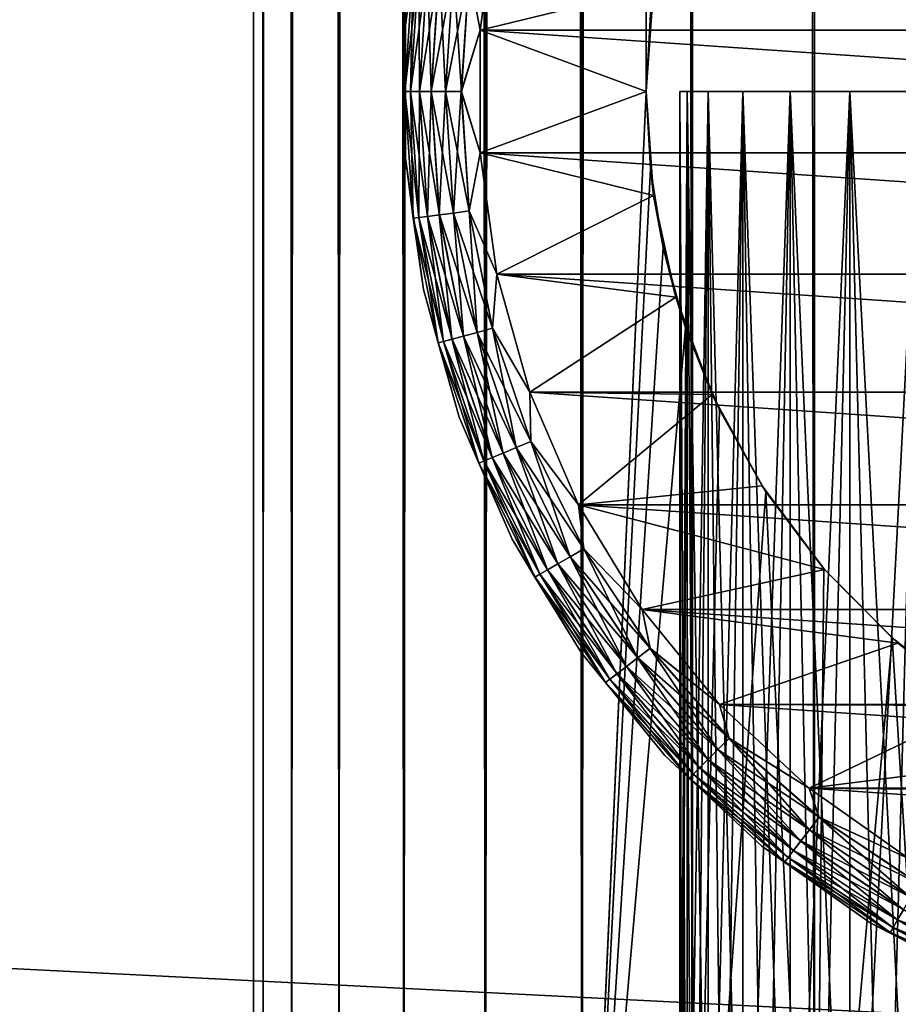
# Model space of a CAD drawing. Extents: x -265 to 265, y 0 to 1307.
# Tile 81 of 256: x 232 to 244, y 8 to 21. Entities that reach past the tile are written whole.
import ezdxf

# ---------------------------------------------------------------- set-up
doc = ezdxf.new("R2010")
doc.units = 0
doc.header["$LTSCALE"] = 65.185185
for name, color, linetype in [('305', 7, 'CONTINUOUS'), ('309', 7, 'CONTINUOUS'), ('39', 7, 'CONTINUOUS'), ('40', 7, 'CONTINUOUS'), ('47', 7, 'CONTINUOUS'), ('49', 7, 'CONTINUOUS'), ('50', 7, 'CONTINUOUS'), ('51', 7, 'CONTINUOUS'), ('55', 7, 'CONTINUOUS'), ('59', 7, 'CONTINUOUS'), ('63', 7, 'CONTINUOUS'), ('64', 7, 'CONTINUOUS'), ('65', 7, 'CONTINUOUS')]:
    doc.layers.add(name, color=color, linetype=linetype)

msp = doc.modelspace()

# ---------------------------------------------------------------- linework, layer by layer
at = {"layer": '305', "color": 7, "linetype": 'CONTINUOUS'}
for points in [[(-263, 33.3, 15), (263, 33.3, 15), (-263, 6.7, 15), (-263, 33.3, 15)], [(-263, 6.7, 15), (263, 33.3, 15), (263, 6.7, 15), (-263, 6.7, 15)]]:
    msp.add_3dface(points, dxfattribs=at)
at = {"layer": '309', "color": 7, "linetype": 'CONTINUOUS'}
for points in [[(-263, 6.7, 25), (263, 6.7, 25), (-263, 33.3, 25), (-263, 6.7, 25)], [(-263, 33.3, 25), (263, 6.7, 25), (263, 33.3, 25), (-263, 33.3, 25)]]:
    msp.add_3dface(points, dxfattribs=at)
at = {"layer": '39', "color": 7, "linetype": 'CONTINUOUS'}
for points in [[(235, 1), (235.128, 1, 1.958), (235, 1299), (235, 1)], [(235, 1299), (235.128, 1, 1.958), (235.128, 1299, 1.958), (235, 1299)], [(235.128, 1, 1.958), (235.511, 1, 3.882), (235.128, 1299, 1.958), (235.128, 1, 1.958)], [(235.128, 1299, 1.958), (235.511, 1, 3.882), (235.511, 1299, 3.882), (235.128, 1299, 1.958)], [(235.511, 1, 3.882), (236.142, 1, 5.74), (235.511, 1299, 3.882), (235.511, 1, 3.882)], [(235.511, 1299, 3.882), (236.142, 1, 5.74), (236.142, 1299, 5.74), (235.511, 1299, 3.882)], [(236.142, 1, 5.74), (237.01, 1, 7.5), (236.142, 1299, 5.74), (236.142, 1, 5.74)], [(236.142, 1299, 5.74), (237.01, 1, 7.5), (237.01, 1299, 7.5), (236.142, 1299, 5.74)], [(237.01, 1, 7.5), (238.1, 1, 9.131), (237.01, 1299, 7.5), (237.01, 1, 7.5)], [(237.01, 1299, 7.5), (238.1, 1, 9.131), (238.1, 1299, 9.131), (237.01, 1299, 7.5)], [(238.1, 1, 9.131), (239.393, 1, 10.607), (238.1, 1299, 9.131), (238.1, 1, 9.131)], [(238.1, 1299, 9.131), (239.393, 1, 10.607), (239.393, 1299, 10.607), (238.1, 1299, 9.131)], [(239.393, 1, 10.607), (240.869, 1, 11.9), (239.393, 1299, 10.607), (239.393, 1, 10.607)], [(239.393, 1299, 10.607), (240.869, 1, 11.9), (240.869, 1299, 11.9), (239.393, 1299, 10.607)], [(240.869, 1, 11.9), (242.5, 1, 12.99), (240.869, 1299, 11.9), (240.869, 1, 11.9)], [(240.869, 1299, 11.9), (242.5, 1, 12.99), (242.5, 1299, 12.99), (240.869, 1299, 11.9)], [(242.5, 1, 12.99), (244.26, 1, 13.858), (242.5, 1299, 12.99), (242.5, 1, 12.99)], [(242.5, 1299, 12.99), (244.26, 1, 13.858), (244.26, 1299, 13.858), (242.5, 1299, 12.99)]]:
    msp.add_3dface(points, dxfattribs=at)
at = {"layer": '40', "color": 7, "linetype": 'CONTINUOUS'}
for points in [[(235, 1), (235, 1299), (235.128, 1299, -1.958), (235, 1)], [(235.128, 1, -1.958), (235, 1), (235.128, 1299, -1.958), (235.128, 1, -1.958)], [(235.511, 1, -3.882), (235.128, 1, -1.958), (235.511, 1299, -3.882), (235.511, 1, -3.882)], [(235.511, 1299, -3.882), (235.128, 1, -1.958), (235.128, 1299, -1.958), (235.511, 1299, -3.882)], [(236.142, 1, -5.74), (235.511, 1, -3.882), (236.142, 1299, -5.74), (236.142, 1, -5.74)], [(236.142, 1299, -5.74), (235.511, 1, -3.882), (235.511, 1299, -3.882), (236.142, 1299, -5.74)], [(237.01, 1, -7.5), (236.142, 1, -5.74), (237.01, 1299, -7.5), (237.01, 1, -7.5)], [(237.01, 1299, -7.5), (236.142, 1, -5.74), (236.142, 1299, -5.74), (237.01, 1299, -7.5)], [(238.1, 1, -9.131), (237.01, 1, -7.5), (238.1, 1299, -9.131), (238.1, 1, -9.131)], [(238.1, 1299, -9.131), (237.01, 1, -7.5), (237.01, 1299, -7.5), (238.1, 1299, -9.131)], [(239.393, 1, -10.607), (238.1, 1, -9.131), (239.393, 1299, -10.607), (239.393, 1, -10.607)], [(239.393, 1299, -10.607), (238.1, 1, -9.131), (238.1, 1299, -9.131), (239.393, 1299, -10.607)], [(239.393, 1, -10.607), (239.393, 1299, -10.607), (240.25, 1280, -11.399), (239.393, 1, -10.607)], [(239.393, 1, -10.607), (240.25, 1280, -11.399), (240.25, 20, -11.399), (239.393, 1, -10.607)], [(240.25, 1280, -11.399), (240.305, 1278.967, -11.446), (240.25, 20, -11.399), (240.25, 1280, -11.399)], [(240.25, 20, -11.399), (240.305, 1278.967, -11.446), (240.305, 21.033, -11.446), (240.25, 20, -11.399)], [(240.305, 18.967, -11.446), (239.393, 1, -10.607), (240.25, 20, -11.399), (240.305, 18.967, -11.446)], [(240.475, 17.917, -11.588), (239.393, 1, -10.607), (240.305, 18.967, -11.446), (240.475, 17.917, -11.588)], [(240.776, 16.842, -11.828), (239.393, 1, -10.607), (240.475, 17.917, -11.588), (240.776, 16.842, -11.828)], [(240.869, 1, -11.9), (239.393, 1, -10.607), (240.776, 16.842, -11.828), (240.869, 1, -11.9)], [(241.228, 15.745, -12.167), (240.869, 1, -11.9), (240.776, 16.842, -11.828), (241.228, 15.745, -12.167)], [(241.847, 14.653, -12.591), (240.869, 1, -11.9), (241.228, 15.745, -12.167), (241.847, 14.653, -12.591)], [(242.5, 1, -12.99), (240.869, 1, -11.9), (241.847, 14.653, -12.591), (242.5, 1, -12.99)], [(242.626, 13.621, -13.062), (242.5, 1, -12.99), (241.847, 14.653, -12.591), (242.626, 13.621, -13.062)], [(243.539, 12.698, -13.537), (242.5, 1, -12.99), (242.626, 13.621, -13.062), (243.539, 12.698, -13.537)], [(244.26, 1, -13.858), (242.5, 1, -12.99), (243.539, 12.698, -13.537), (244.26, 1, -13.858)], [(244.542, 11.921, -13.972), (244.26, 1, -13.858), (243.539, 12.698, -13.537), (244.542, 11.921, -13.972)]]:
    msp.add_3dface(points, dxfattribs=at)
at = {"layer": '47', "color": 7, "linetype": 'CONTINUOUS'}
for points in [[(240.25, 20, -25), (240.305, 21.033, -11.446), (240.349, 21.388, -25), (240.25, 20, -25)], [(240.25, 20, -11.399), (240.305, 21.033, -11.446), (240.25, 20, -25), (240.25, 20, -11.399)], [(240.305, 18.967, -11.446), (240.25, 20, -11.399), (240.349, 18.612, -25), (240.305, 18.967, -11.446)], [(240.349, 18.612, -25), (240.25, 20, -11.399), (240.25, 20, -25), (240.349, 18.612, -25)], [(240.475, 17.917, -11.588), (240.305, 18.967, -11.446), (240.349, 18.612, -25), (240.475, 17.917, -11.588)], [(240.645, 17.253, -25), (240.475, 17.917, -11.588), (240.349, 18.612, -25), (240.645, 17.253, -25)], [(240.776, 16.842, -11.828), (240.475, 17.917, -11.588), (240.645, 17.253, -25), (240.776, 16.842, -11.828)], [(241.131, 15.95, -25), (240.776, 16.842, -11.828), (240.645, 17.253, -25), (241.131, 15.95, -25)], [(241.228, 15.745, -12.167), (240.776, 16.842, -11.828), (241.131, 15.95, -25), (241.228, 15.745, -12.167)], [(241.798, 14.729, -25), (241.228, 15.745, -12.167), (241.131, 15.95, -25), (241.798, 14.729, -25)], [(241.847, 14.653, -12.591), (241.228, 15.745, -12.167), (241.798, 14.729, -25), (241.847, 14.653, -12.591)], [(242.631, 13.615, -25), (241.847, 14.653, -12.591), (241.798, 14.729, -25), (242.631, 13.615, -25)], [(242.626, 13.621, -13.062), (241.847, 14.653, -12.591), (242.631, 13.615, -25), (242.626, 13.621, -13.062)], [(243.539, 12.698, -13.537), (242.626, 13.621, -13.062), (242.631, 13.615, -25), (243.539, 12.698, -13.537)], [(243.615, 12.631, -25), (243.539, 12.698, -13.537), (242.631, 13.615, -25), (243.615, 12.631, -25)], [(244.542, 11.921, -13.972), (243.539, 12.698, -13.537), (243.615, 12.631, -25), (244.542, 11.921, -13.972)], [(244.729, 11.798, -25), (244.542, 11.921, -13.972), (243.615, 12.631, -25), (244.729, 11.798, -25)]]:
    msp.add_3dface(points, dxfattribs=at)
at = {"layer": '49', "color": 7, "linetype": 'CONTINUOUS'}
for points in [[(238.028, 20.819, -25), (240.349, 21.388, -25), (238.251, 22.441, -25), (238.028, 20.819, -25)], [(240.25, 20, -25), (240.349, 21.388, -25), (238.028, 20.819, -25), (240.25, 20, -25)], [(238.028, 19.181, -25), (240.25, 20, -25), (238.028, 20.819, -25), (238.028, 19.181, -25)], [(240.349, 18.612, -25), (240.25, 20, -25), (238.028, 19.181, -25), (240.349, 18.612, -25)], [(238.251, 17.559, -25), (240.349, 18.612, -25), (238.028, 19.181, -25), (238.251, 17.559, -25)], [(240.645, 17.253, -25), (240.349, 18.612, -25), (238.251, 17.559, -25), (240.645, 17.253, -25)], [(238.693, 15.981, -25), (240.645, 17.253, -25), (238.251, 17.559, -25), (238.693, 15.981, -25)], [(241.131, 15.95, -25), (240.645, 17.253, -25), (238.693, 15.981, -25), (241.131, 15.95, -25)], [(239.345, 14.479, -25), (241.131, 15.95, -25), (238.693, 15.981, -25), (239.345, 14.479, -25)], [(241.798, 14.729, -25), (241.131, 15.95, -25), (239.345, 14.479, -25), (241.798, 14.729, -25)], [(242.631, 13.615, -25), (241.798, 14.729, -25), (239.345, 14.479, -25), (242.631, 13.615, -25)], [(240.196, 13.08, -25), (242.631, 13.615, -25), (239.345, 14.479, -25), (240.196, 13.08, -25)], [(243.615, 12.631, -25), (242.631, 13.615, -25), (240.196, 13.08, -25), (243.615, 12.631, -25)], [(241.23, 11.809, -25), (243.615, 12.631, -25), (240.196, 13.08, -25), (241.23, 11.809, -25)], [(244.729, 11.798, -25), (243.615, 12.631, -25), (241.23, 11.809, -25), (244.729, 11.798, -25)], [(242.427, 10.691, -25), (244.729, 11.798, -25), (241.23, 11.809, -25), (242.427, 10.691, -25)], [(245.95, 11.131, -25), (244.729, 11.798, -25), (242.427, 10.691, -25), (245.95, 11.131, -25)], [(247.253, 10.645, -25), (245.95, 11.131, -25), (242.427, 10.691, -25), (247.253, 10.645, -25)], [(243.765, 9.747, -25), (247.253, 10.645, -25), (242.427, 10.691, -25), (243.765, 9.747, -25)]]:
    msp.add_3dface(points, dxfattribs=at)
at = {"layer": '50', "color": 7, "linetype": 'CONTINUOUS'}
for points in [[(238.028, 20.819, -75), (238.251, 22.441, -75), (261.972, 20.819, -75), (238.028, 20.819, -75)], [(261.972, 20.819, -75), (238.251, 22.441, -75), (261.749, 22.441, -75), (261.972, 20.819, -75)], [(238.028, 19.181, -75), (238.028, 20.819, -75), (261.972, 19.181, -75), (238.028, 19.181, -75)], [(261.972, 19.181, -75), (238.028, 20.819, -75), (261.972, 20.819, -75), (261.972, 19.181, -75)], [(238.251, 17.559, -75), (238.028, 19.181, -75), (261.749, 17.559, -75), (238.251, 17.559, -75)], [(261.749, 17.559, -75), (238.028, 19.181, -75), (261.972, 19.181, -75), (261.749, 17.559, -75)], [(238.693, 15.981, -75), (238.251, 17.559, -75), (261.307, 15.981, -75), (238.693, 15.981, -75)], [(261.307, 15.981, -75), (238.251, 17.559, -75), (261.749, 17.559, -75), (261.307, 15.981, -75)], [(239.345, 14.479, -75), (238.693, 15.981, -75), (260.655, 14.479, -75), (239.345, 14.479, -75)], [(260.655, 14.479, -75), (238.693, 15.981, -75), (261.307, 15.981, -75), (260.655, 14.479, -75)], [(240.196, 13.08, -75), (239.345, 14.479, -75), (259.804, 13.08, -75), (240.196, 13.08, -75)], [(259.804, 13.08, -75), (239.345, 14.479, -75), (260.655, 14.479, -75), (259.804, 13.08, -75)], [(241.23, 11.809, -75), (240.196, 13.08, -75), (258.77, 11.809, -75), (241.23, 11.809, -75)], [(258.77, 11.809, -75), (240.196, 13.08, -75), (259.804, 13.08, -75), (258.77, 11.809, -75)], [(242.427, 10.691, -75), (241.23, 11.809, -75), (257.573, 10.691, -75), (242.427, 10.691, -75)], [(257.573, 10.691, -75), (241.23, 11.809, -75), (258.77, 11.809, -75), (257.573, 10.691, -75)], [(243.765, 9.747, -75), (242.427, 10.691, -75), (256.235, 9.747, -75), (243.765, 9.747, -75)], [(256.235, 9.747, -75), (242.427, 10.691, -75), (257.573, 10.691, -75), (256.235, 9.747, -75)]]:
    msp.add_3dface(points, dxfattribs=at)
at = {"layer": '51', "color": 7, "linetype": 'CONTINUOUS'}
for points in [[(237.272, 22.645, -74), (237.03, 20.887, -74), (237.272, 22.645, -26), (237.272, 22.645, -74)], [(237.272, 22.645, -26), (237.03, 20.887, -74), (237.03, 20.887, -26), (237.272, 22.645, -26)], [(237.03, 20.887, -74), (237.03, 19.113, -74), (237.03, 20.887, -26), (237.03, 20.887, -74)], [(237.03, 20.887, -26), (237.03, 19.113, -74), (237.03, 19.113, -26), (237.03, 20.887, -26)], [(237.03, 19.113, -74), (237.272, 17.355, -74), (237.03, 19.113, -26), (237.03, 19.113, -74)], [(237.03, 19.113, -26), (237.272, 17.355, -74), (237.272, 17.355, -26), (237.03, 19.113, -26)], [(237.272, 17.355, -74), (237.751, 15.647, -74), (237.272, 17.355, -26), (237.272, 17.355, -74)], [(237.272, 17.355, -26), (237.751, 15.647, -74), (237.751, 15.647, -26), (237.272, 17.355, -26)], [(237.751, 15.647, -74), (238.457, 14.019, -74), (237.751, 15.647, -26), (237.751, 15.647, -74)], [(237.751, 15.647, -26), (238.457, 14.019, -74), (238.457, 14.019, -26), (237.751, 15.647, -26)], [(238.457, 14.019, -74), (239.379, 12.503, -74), (238.457, 14.019, -26), (238.457, 14.019, -74)], [(238.457, 14.019, -26), (239.379, 12.503, -74), (239.379, 12.503, -26), (238.457, 14.019, -26)], [(239.379, 12.503, -74), (240.499, 11.127, -74), (239.379, 12.503, -26), (239.379, 12.503, -74)], [(239.379, 12.503, -26), (240.499, 11.127, -74), (240.499, 11.127, -26), (239.379, 12.503, -26)], [(240.499, 11.127, -74), (241.796, 9.916, -74), (240.499, 11.127, -26), (240.499, 11.127, -74)], [(240.499, 11.127, -26), (241.796, 9.916, -74), (241.796, 9.916, -26), (240.499, 11.127, -26)], [(241.796, 9.916, -74), (243.245, 8.893, -74), (241.796, 9.916, -26), (241.796, 9.916, -74)], [(241.796, 9.916, -26), (243.245, 8.893, -74), (243.245, 8.893, -26), (241.796, 9.916, -26)], [(243.245, 8.893, -74), (244.821, 8.076, -74), (243.245, 8.893, -26), (243.245, 8.893, -74)], [(243.245, 8.893, -26), (244.821, 8.076, -74), (244.821, 8.076, -26), (243.245, 8.893, -26)]]:
    msp.add_3dface(points, dxfattribs=at)
at = {"layer": '55', "color": 7, "linetype": 'CONTINUOUS'}
for points in [[(237.03, 20.887, -74), (237.272, 22.645, -74), (237.136, 21.694, -74.223), (237.03, 20.887, -74)], [(238.251, 22.441, -75), (238.028, 20.819, -75), (237.883, 21.595, -74.975), (238.251, 22.441, -75)], [(237.03, 20.887, -74), (237.136, 21.694, -74.223), (237.025, 20, -74.223), (237.03, 20.887, -74)], [(237.136, 21.694, -74.223), (237.099, 20, -74.434), (237.025, 20, -74.223), (237.136, 21.694, -74.223)], [(237.209, 21.684, -74.434), (237.099, 20, -74.434), (237.136, 21.694, -74.223), (237.209, 21.684, -74.434)], [(237.209, 21.684, -74.434), (237.218, 20, -74.624), (237.099, 20, -74.434), (237.209, 21.684, -74.434)], [(237.328, 21.668, -74.624), (237.218, 20, -74.624), (237.209, 21.684, -74.434), (237.328, 21.668, -74.624)], [(237.328, 21.668, -74.624), (237.377, 20, -74.782), (237.218, 20, -74.624), (237.328, 21.668, -74.624)], [(237.485, 21.648, -74.782), (237.377, 20, -74.782), (237.328, 21.668, -74.624), (237.485, 21.648, -74.782)], [(237.485, 21.648, -74.782), (237.567, 20, -74.901), (237.377, 20, -74.782), (237.485, 21.648, -74.782)], [(237.673, 21.623, -74.901), (237.567, 20, -74.901), (237.485, 21.648, -74.782), (237.673, 21.623, -74.901)], [(237.673, 21.623, -74.901), (237.779, 20, -74.975), (237.567, 20, -74.901), (237.673, 21.623, -74.901)], [(237.883, 21.595, -74.975), (237.779, 20, -74.975), (237.673, 21.623, -74.901), (237.883, 21.595, -74.975)], [(237.883, 21.595, -74.975), (238.028, 20.819, -75), (237.779, 20, -74.975), (237.883, 21.595, -74.975)], [(237.03, 19.113, -74), (237.03, 20.887, -74), (237.025, 20, -74.223), (237.03, 19.113, -74)], [(238.028, 20.819, -75), (238.028, 19.181, -75), (237.779, 20, -74.975), (238.028, 20.819, -75)], [(237.03, 19.113, -74), (237.025, 20, -74.223), (237.136, 18.306, -74.223), (237.03, 19.113, -74)], [(237.099, 20, -74.434), (237.209, 18.316, -74.434), (237.025, 20, -74.223), (237.099, 20, -74.434)], [(237.025, 20, -74.223), (237.209, 18.316, -74.434), (237.136, 18.306, -74.223), (237.025, 20, -74.223)], [(237.218, 20, -74.624), (237.328, 18.332, -74.624), (237.099, 20, -74.434), (237.218, 20, -74.624)], [(237.099, 20, -74.434), (237.328, 18.332, -74.624), (237.209, 18.316, -74.434), (237.099, 20, -74.434)], [(237.377, 20, -74.782), (237.485, 18.352, -74.782), (237.218, 20, -74.624), (237.377, 20, -74.782)], [(237.218, 20, -74.624), (237.485, 18.352, -74.782), (237.328, 18.332, -74.624), (237.218, 20, -74.624)], [(237.567, 20, -74.901), (237.673, 18.377, -74.901), (237.377, 20, -74.782), (237.567, 20, -74.901)], [(237.377, 20, -74.782), (237.673, 18.377, -74.901), (237.485, 18.352, -74.782), (237.377, 20, -74.782)], [(237.779, 20, -74.975), (237.883, 18.405, -74.975), (237.567, 20, -74.901), (237.779, 20, -74.975)], [(237.567, 20, -74.901), (237.883, 18.405, -74.975), (237.673, 18.377, -74.901), (237.567, 20, -74.901)], [(237.779, 20, -74.975), (238.028, 19.181, -75), (237.883, 18.405, -74.975), (237.779, 20, -74.975)], [(237.272, 17.355, -74), (237.03, 19.113, -74), (237.136, 18.306, -74.223), (237.272, 17.355, -74)], [(238.028, 19.181, -75), (238.251, 17.559, -75), (237.883, 18.405, -74.975), (238.028, 19.181, -75)], [(237.209, 18.316, -74.434), (237.539, 16.661, -74.434), (237.136, 18.306, -74.223), (237.209, 18.316, -74.434)], [(237.272, 17.355, -74), (237.136, 18.306, -74.223), (237.467, 16.642, -74.223), (237.272, 17.355, -74)], [(237.136, 18.306, -74.223), (237.539, 16.661, -74.434), (237.467, 16.642, -74.223), (237.136, 18.306, -74.223)], [(237.328, 18.332, -74.624), (237.654, 16.692, -74.624), (237.209, 18.316, -74.434), (237.328, 18.332, -74.624)], [(237.209, 18.316, -74.434), (237.654, 16.692, -74.624), (237.539, 16.661, -74.434), (237.209, 18.316, -74.434)], [(237.485, 18.352, -74.782), (237.807, 16.733, -74.782), (237.328, 18.332, -74.624), (237.485, 18.352, -74.782)], [(237.328, 18.332, -74.624), (237.807, 16.733, -74.782), (237.654, 16.692, -74.624), (237.328, 18.332, -74.624)], [(237.673, 18.377, -74.901), (237.991, 16.782, -74.901), (237.485, 18.352, -74.782), (237.673, 18.377, -74.901)], [(237.485, 18.352, -74.782), (237.991, 16.782, -74.901), (237.807, 16.733, -74.782), (237.485, 18.352, -74.782)], [(237.883, 18.405, -74.975), (238.195, 16.837, -74.975), (237.673, 18.377, -74.901), (237.883, 18.405, -74.975)], [(237.673, 18.377, -74.901), (238.195, 16.837, -74.975), (237.991, 16.782, -74.901), (237.673, 18.377, -74.901)], [(237.883, 18.405, -74.975), (238.251, 17.559, -75), (238.195, 16.837, -74.975), (237.883, 18.405, -74.975)], [(238.251, 17.559, -75), (238.693, 15.981, -75), (238.195, 16.837, -74.975), (238.251, 17.559, -75)], [(237.751, 15.647, -74), (237.272, 17.355, -74), (237.467, 16.642, -74.223), (237.751, 15.647, -74)], [(237.807, 16.733, -74.782), (238.338, 15.169, -74.782), (237.654, 16.692, -74.624), (237.807, 16.733, -74.782)], [(237.991, 16.782, -74.901), (238.513, 15.242, -74.901), (237.807, 16.733, -74.782), (237.991, 16.782, -74.901)], [(237.807, 16.733, -74.782), (238.513, 15.242, -74.901), (238.338, 15.169, -74.782), (237.807, 16.733, -74.782)], [(238.195, 16.837, -74.975), (238.709, 15.323, -74.975), (237.991, 16.782, -74.901), (238.195, 16.837, -74.975)], [(237.991, 16.782, -74.901), (238.709, 15.323, -74.975), (238.513, 15.242, -74.901), (237.991, 16.782, -74.901)], [(238.195, 16.837, -74.975), (238.693, 15.981, -75), (238.709, 15.323, -74.975), (238.195, 16.837, -74.975)], [(237.539, 16.661, -74.434), (238.081, 15.063, -74.434), (237.467, 16.642, -74.223), (237.539, 16.661, -74.434)], [(237.751, 15.647, -74), (237.467, 16.642, -74.223), (238.013, 15.035, -74.223), (237.751, 15.647, -74)], [(237.467, 16.642, -74.223), (238.081, 15.063, -74.434), (238.013, 15.035, -74.223), (237.467, 16.642, -74.223)], [(237.654, 16.692, -74.624), (238.191, 15.109, -74.624), (237.539, 16.661, -74.434), (237.654, 16.692, -74.624)], [(237.539, 16.661, -74.434), (238.191, 15.109, -74.624), (238.081, 15.063, -74.434), (237.539, 16.661, -74.434)], [(237.654, 16.692, -74.624), (238.338, 15.169, -74.782), (238.191, 15.109, -74.624), (237.654, 16.692, -74.624)], [(238.693, 15.981, -75), (239.345, 14.479, -75), (238.709, 15.323, -74.975), (238.693, 15.981, -75)], [(238.457, 14.019, -74), (237.751, 15.647, -74), (238.013, 15.035, -74.223), (238.457, 14.019, -74)], [(238.709, 15.323, -74.975), (239.416, 13.889, -74.975), (238.513, 15.242, -74.901), (238.709, 15.323, -74.975)], [(238.709, 15.323, -74.975), (239.345, 14.479, -75), (239.416, 13.889, -74.975), (238.709, 15.323, -74.975)], [(238.338, 15.169, -74.782), (239.068, 13.689, -74.782), (238.191, 15.109, -74.624), (238.338, 15.169, -74.782)], [(238.513, 15.242, -74.901), (239.233, 13.783, -74.901), (238.338, 15.169, -74.782), (238.513, 15.242, -74.901)], [(238.338, 15.169, -74.782), (239.233, 13.783, -74.901), (239.068, 13.689, -74.782), (238.338, 15.169, -74.782)], [(238.513, 15.242, -74.901), (239.416, 13.889, -74.975), (239.233, 13.783, -74.901), (238.513, 15.242, -74.901)], [(238.081, 15.063, -74.434), (238.828, 13.55, -74.434), (238.013, 15.035, -74.223), (238.081, 15.063, -74.434)], [(238.457, 14.019, -74), (238.013, 15.035, -74.223), (238.763, 13.513, -74.223), (238.457, 14.019, -74)], [(238.013, 15.035, -74.223), (238.828, 13.55, -74.434), (238.763, 13.513, -74.223), (238.013, 15.035, -74.223)], [(238.191, 15.109, -74.624), (238.931, 13.609, -74.624), (238.081, 15.063, -74.434), (238.191, 15.109, -74.624)], [(238.081, 15.063, -74.434), (238.931, 13.609, -74.624), (238.828, 13.55, -74.434), (238.081, 15.063, -74.434)], [(238.191, 15.109, -74.624), (239.068, 13.689, -74.782), (238.931, 13.609, -74.624), (238.191, 15.109, -74.624)], [(239.345, 14.479, -75), (240.196, 13.08, -75), (239.416, 13.889, -74.975), (239.345, 14.479, -75)], [(239.379, 12.503, -74), (238.457, 14.019, -74), (238.763, 13.513, -74.223), (239.379, 12.503, -74)], [(239.416, 13.889, -74.975), (240.304, 12.56, -74.975), (239.233, 13.783, -74.901), (239.416, 13.889, -74.975)], [(239.416, 13.889, -74.975), (240.196, 13.08, -75), (240.304, 12.56, -74.975), (239.416, 13.889, -74.975)], [(239.068, 13.689, -74.782), (239.986, 12.316, -74.782), (238.931, 13.609, -74.624), (239.068, 13.689, -74.782)], [(239.233, 13.783, -74.901), (240.136, 12.431, -74.901), (239.068, 13.689, -74.782), (239.233, 13.783, -74.901)], [(239.068, 13.689, -74.782), (240.136, 12.431, -74.901), (239.986, 12.316, -74.782), (239.068, 13.689, -74.782)], [(239.233, 13.783, -74.901), (240.304, 12.56, -74.975), (240.136, 12.431, -74.901), (239.233, 13.783, -74.901)], [(238.931, 13.609, -74.624), (239.86, 12.219, -74.624), (238.828, 13.55, -74.434), (238.931, 13.609, -74.624)], [(238.931, 13.609, -74.624), (239.986, 12.316, -74.782), (239.86, 12.219, -74.624), (238.931, 13.609, -74.624)], [(238.828, 13.55, -74.434), (239.765, 12.146, -74.434), (238.763, 13.513, -74.223), (238.828, 13.55, -74.434)], [(239.379, 12.503, -74), (238.763, 13.513, -74.223), (239.706, 12.101, -74.223), (239.379, 12.503, -74)], [(238.763, 13.513, -74.223), (239.765, 12.146, -74.434), (239.706, 12.101, -74.223), (238.763, 13.513, -74.223)], [(238.828, 13.55, -74.434), (239.86, 12.219, -74.624), (239.765, 12.146, -74.434), (238.828, 13.55, -74.434)], [(240.196, 13.08, -75), (241.23, 11.809, -75), (240.304, 12.56, -74.975), (240.196, 13.08, -75)], [(240.499, 11.127, -74), (239.379, 12.503, -74), (239.706, 12.101, -74.223), (240.499, 11.127, -74)], [(240.304, 12.56, -74.975), (241.358, 11.358, -74.975), (240.136, 12.431, -74.901), (240.304, 12.56, -74.975)], [(240.304, 12.56, -74.975), (241.23, 11.809, -75), (241.358, 11.358, -74.975), (240.304, 12.56, -74.975)], [(240.136, 12.431, -74.901), (241.208, 11.208, -74.901), (239.986, 12.316, -74.782), (240.136, 12.431, -74.901)], [(240.136, 12.431, -74.901), (241.358, 11.358, -74.975), (241.208, 11.208, -74.901), (240.136, 12.431, -74.901)], [(239.986, 12.316, -74.782), (241.074, 11.074, -74.782), (239.86, 12.219, -74.624), (239.986, 12.316, -74.782)], [(239.986, 12.316, -74.782), (241.208, 11.208, -74.901), (241.074, 11.074, -74.782), (239.986, 12.316, -74.782)], [(239.765, 12.146, -74.434), (240.878, 10.878, -74.434), (239.706, 12.101, -74.223), (239.765, 12.146, -74.434)], [(239.86, 12.219, -74.624), (240.962, 10.962, -74.624), (239.765, 12.146, -74.434), (239.86, 12.219, -74.624)], [(239.765, 12.146, -74.434), (240.962, 10.962, -74.624), (240.878, 10.878, -74.434), (239.765, 12.146, -74.434)], [(239.86, 12.219, -74.624), (241.074, 11.074, -74.782), (240.962, 10.962, -74.624), (239.86, 12.219, -74.624)], [(240.499, 11.127, -74), (239.706, 12.101, -74.223), (240.825, 10.825, -74.223), (240.499, 11.127, -74)], [(239.706, 12.101, -74.223), (240.878, 10.878, -74.434), (240.825, 10.825, -74.223), (239.706, 12.101, -74.223)], [(241.23, 11.809, -75), (242.427, 10.691, -75), (241.358, 11.358, -74.975), (241.23, 11.809, -75)], [(241.358, 11.358, -74.975), (242.56, 10.304, -74.975), (241.208, 11.208, -74.901), (241.358, 11.358, -74.975)], [(241.358, 11.358, -74.975), (242.427, 10.691, -75), (242.56, 10.304, -74.975), (241.358, 11.358, -74.975)], [(241.208, 11.208, -74.901), (242.431, 10.136, -74.901), (241.074, 11.074, -74.782), (241.208, 11.208, -74.901)], [(241.208, 11.208, -74.901), (242.56, 10.304, -74.975), (242.431, 10.136, -74.901), (241.208, 11.208, -74.901)], [(241.796, 9.916, -74), (240.499, 11.127, -74), (240.825, 10.825, -74.223), (241.796, 9.916, -74)], [(241.074, 11.074, -74.782), (242.316, 9.986, -74.782), (240.962, 10.962, -74.624), (241.074, 11.074, -74.782)], [(241.074, 11.074, -74.782), (242.431, 10.136, -74.901), (242.316, 9.986, -74.782), (241.074, 11.074, -74.782)], [(240.962, 10.962, -74.624), (242.219, 9.86, -74.624), (240.878, 10.878, -74.434), (240.962, 10.962, -74.624)], [(240.962, 10.962, -74.624), (242.316, 9.986, -74.782), (242.219, 9.86, -74.624), (240.962, 10.962, -74.624)], [(240.878, 10.878, -74.434), (242.146, 9.765, -74.434), (240.825, 10.825, -74.223), (240.878, 10.878, -74.434)], [(241.796, 9.916, -74), (240.825, 10.825, -74.223), (242.101, 9.706, -74.223), (241.796, 9.916, -74)], [(240.825, 10.825, -74.223), (242.146, 9.765, -74.434), (242.101, 9.706, -74.223), (240.825, 10.825, -74.223)], [(240.878, 10.878, -74.434), (242.219, 9.86, -74.624), (242.146, 9.765, -74.434), (240.878, 10.878, -74.434)], [(242.427, 10.691, -75), (243.765, 9.747, -75), (242.56, 10.304, -74.975), (242.427, 10.691, -75)], [(242.56, 10.304, -74.975), (243.889, 9.416, -74.975), (242.431, 10.136, -74.901), (242.56, 10.304, -74.975)], [(242.56, 10.304, -74.975), (243.765, 9.747, -75), (243.889, 9.416, -74.975), (242.56, 10.304, -74.975)], [(242.431, 10.136, -74.901), (243.783, 9.233, -74.901), (242.316, 9.986, -74.782), (242.431, 10.136, -74.901)], [(242.431, 10.136, -74.901), (243.889, 9.416, -74.975), (243.783, 9.233, -74.901), (242.431, 10.136, -74.901)], [(243.245, 8.893, -74), (241.796, 9.916, -74), (242.101, 9.706, -74.223), (243.245, 8.893, -74)], [(242.316, 9.986, -74.782), (243.689, 9.068, -74.782), (242.219, 9.86, -74.624), (242.316, 9.986, -74.782)], [(242.316, 9.986, -74.782), (243.783, 9.233, -74.901), (243.689, 9.068, -74.782), (242.316, 9.986, -74.782)], [(242.146, 9.765, -74.434), (243.55, 8.828, -74.434), (242.101, 9.706, -74.223), (242.146, 9.765, -74.434)], [(242.219, 9.86, -74.624), (243.609, 8.931, -74.624), (242.146, 9.765, -74.434), (242.219, 9.86, -74.624)], [(242.146, 9.765, -74.434), (243.609, 8.931, -74.624), (243.55, 8.828, -74.434), (242.146, 9.765, -74.434)], [(242.219, 9.86, -74.624), (243.689, 9.068, -74.782), (243.609, 8.931, -74.624), (242.219, 9.86, -74.624)], [(243.245, 8.893, -74), (242.101, 9.706, -74.223), (243.513, 8.763, -74.223), (243.245, 8.893, -74)], [(242.101, 9.706, -74.223), (243.55, 8.828, -74.434), (243.513, 8.763, -74.223), (242.101, 9.706, -74.223)], [(243.689, 9.068, -74.782), (245.169, 8.338, -74.782), (243.609, 8.931, -74.624), (243.689, 9.068, -74.782)], [(244.821, 8.076, -74), (243.245, 8.893, -74), (243.513, 8.763, -74.223), (244.821, 8.076, -74)], [(243.55, 8.828, -74.434), (245.063, 8.081, -74.434), (243.513, 8.763, -74.223), (243.55, 8.828, -74.434)], [(243.609, 8.931, -74.624), (245.109, 8.191, -74.624), (243.55, 8.828, -74.434), (243.609, 8.931, -74.624)], [(243.55, 8.828, -74.434), (245.109, 8.191, -74.624), (245.063, 8.081, -74.434), (243.55, 8.828, -74.434)], [(243.609, 8.931, -74.624), (245.169, 8.338, -74.782), (245.109, 8.191, -74.624), (243.609, 8.931, -74.624)], [(244.821, 8.076, -74), (243.513, 8.763, -74.223), (245.035, 8.013, -74.223), (244.821, 8.076, -74)], [(243.513, 8.763, -74.223), (245.063, 8.081, -74.434), (245.035, 8.013, -74.223), (243.513, 8.763, -74.223)]]:
    msp.add_3dface(points, dxfattribs=at)
at = {"layer": '59', "color": 7, "linetype": 'CONTINUOUS'}
for points in [[(237.272, 22.645, -26), (237.03, 20.887, -26), (237.136, 21.694, -25.779), (237.272, 22.645, -26)], [(238.028, 20.819, -25), (238.251, 22.441, -25), (237.882, 21.595, -25.025), (238.028, 20.819, -25)], [(237.03, 20.887, -26), (237.025, 20, -25.779), (237.136, 21.694, -25.779), (237.03, 20.887, -26)], [(237.025, 20, -25.779), (237.209, 21.684, -25.567), (237.136, 21.694, -25.779), (237.025, 20, -25.779)], [(237.099, 20, -25.567), (237.209, 21.684, -25.567), (237.025, 20, -25.779), (237.099, 20, -25.567)], [(237.099, 20, -25.567), (237.327, 21.668, -25.377), (237.209, 21.684, -25.567), (237.099, 20, -25.567)], [(237.218, 20, -25.377), (237.327, 21.668, -25.377), (237.099, 20, -25.567), (237.218, 20, -25.377)], [(237.218, 20, -25.377), (237.484, 21.648, -25.218), (237.327, 21.668, -25.377), (237.218, 20, -25.377)], [(237.376, 20, -25.218), (237.484, 21.648, -25.218), (237.218, 20, -25.377), (237.376, 20, -25.218)], [(237.376, 20, -25.218), (237.672, 21.623, -25.099), (237.484, 21.648, -25.218), (237.376, 20, -25.218)], [(237.566, 20, -25.099), (237.672, 21.623, -25.099), (237.376, 20, -25.218), (237.566, 20, -25.099)], [(237.566, 20, -25.099), (237.882, 21.595, -25.025), (237.672, 21.623, -25.099), (237.566, 20, -25.099)], [(237.777, 20, -25.025), (237.882, 21.595, -25.025), (237.566, 20, -25.099), (237.777, 20, -25.025)], [(237.777, 20, -25.025), (238.028, 20.819, -25), (237.882, 21.595, -25.025), (237.777, 20, -25.025)], [(237.03, 20.887, -26), (237.03, 19.113, -26), (237.025, 20, -25.779), (237.03, 20.887, -26)], [(238.028, 19.181, -25), (238.028, 20.819, -25), (237.777, 20, -25.025), (238.028, 19.181, -25)], [(237.03, 19.113, -26), (237.136, 18.306, -25.779), (237.025, 20, -25.779), (237.03, 19.113, -26)], [(237.136, 18.306, -25.779), (237.099, 20, -25.567), (237.025, 20, -25.779), (237.136, 18.306, -25.779)], [(237.209, 18.316, -25.567), (237.218, 20, -25.377), (237.099, 20, -25.567), (237.209, 18.316, -25.567)], [(237.209, 18.316, -25.567), (237.099, 20, -25.567), (237.136, 18.306, -25.779), (237.209, 18.316, -25.567)], [(237.327, 18.332, -25.377), (237.218, 20, -25.377), (237.209, 18.316, -25.567), (237.327, 18.332, -25.377)], [(237.327, 18.332, -25.377), (237.376, 20, -25.218), (237.218, 20, -25.377), (237.327, 18.332, -25.377)], [(237.484, 18.352, -25.218), (237.376, 20, -25.218), (237.327, 18.332, -25.377), (237.484, 18.352, -25.218)], [(237.484, 18.352, -25.218), (237.566, 20, -25.099), (237.376, 20, -25.218), (237.484, 18.352, -25.218)], [(237.672, 18.377, -25.099), (237.566, 20, -25.099), (237.484, 18.352, -25.218), (237.672, 18.377, -25.099)], [(237.672, 18.377, -25.099), (237.777, 20, -25.025), (237.566, 20, -25.099), (237.672, 18.377, -25.099)], [(237.882, 18.405, -25.025), (237.777, 20, -25.025), (237.672, 18.377, -25.099), (237.882, 18.405, -25.025)], [(237.882, 18.405, -25.025), (238.028, 19.181, -25), (237.777, 20, -25.025), (237.882, 18.405, -25.025)], [(237.03, 19.113, -26), (237.272, 17.355, -26), (237.136, 18.306, -25.779), (237.03, 19.113, -26)], [(238.251, 17.559, -25), (238.028, 19.181, -25), (237.882, 18.405, -25.025), (238.251, 17.559, -25)], [(237.467, 16.642, -25.779), (237.209, 18.316, -25.567), (237.136, 18.306, -25.779), (237.467, 16.642, -25.779)], [(237.272, 17.355, -26), (237.467, 16.642, -25.779), (237.136, 18.306, -25.779), (237.272, 17.355, -26)], [(237.538, 16.661, -25.567), (237.327, 18.332, -25.377), (237.209, 18.316, -25.567), (237.538, 16.661, -25.567)], [(237.538, 16.661, -25.567), (237.209, 18.316, -25.567), (237.467, 16.642, -25.779), (237.538, 16.661, -25.567)], [(237.653, 16.692, -25.377), (237.484, 18.352, -25.218), (237.327, 18.332, -25.377), (237.653, 16.692, -25.377)], [(237.653, 16.692, -25.377), (237.327, 18.332, -25.377), (237.538, 16.661, -25.567), (237.653, 16.692, -25.377)], [(237.806, 16.733, -25.218), (237.672, 18.377, -25.099), (237.484, 18.352, -25.218), (237.806, 16.733, -25.218)], [(237.806, 16.733, -25.218), (237.484, 18.352, -25.218), (237.653, 16.692, -25.377), (237.806, 16.733, -25.218)], [(237.99, 16.782, -25.099), (237.882, 18.405, -25.025), (237.672, 18.377, -25.099), (237.99, 16.782, -25.099)], [(237.99, 16.782, -25.099), (237.672, 18.377, -25.099), (237.806, 16.733, -25.218), (237.99, 16.782, -25.099)], [(238.194, 16.837, -25.025), (238.251, 17.559, -25), (237.882, 18.405, -25.025), (238.194, 16.837, -25.025)], [(238.194, 16.837, -25.025), (237.882, 18.405, -25.025), (237.99, 16.782, -25.099), (238.194, 16.837, -25.025)], [(238.693, 15.981, -25), (238.251, 17.559, -25), (238.194, 16.837, -25.025), (238.693, 15.981, -25)], [(237.272, 17.355, -26), (237.751, 15.647, -26), (237.467, 16.642, -25.779), (237.272, 17.355, -26)], [(238.191, 15.108, -25.377), (237.806, 16.733, -25.218), (237.653, 16.692, -25.377), (238.191, 15.108, -25.377)], [(238.337, 15.169, -25.218), (237.99, 16.782, -25.099), (237.806, 16.733, -25.218), (238.337, 15.169, -25.218)], [(238.337, 15.169, -25.218), (237.806, 16.733, -25.218), (238.191, 15.108, -25.377), (238.337, 15.169, -25.218)], [(238.512, 15.242, -25.099), (238.194, 16.837, -25.025), (237.99, 16.782, -25.099), (238.512, 15.242, -25.099)], [(238.512, 15.242, -25.099), (237.99, 16.782, -25.099), (238.337, 15.169, -25.218), (238.512, 15.242, -25.099)], [(238.708, 15.323, -25.025), (238.693, 15.981, -25), (238.194, 16.837, -25.025), (238.708, 15.323, -25.025)], [(238.708, 15.323, -25.025), (238.194, 16.837, -25.025), (238.512, 15.242, -25.099), (238.708, 15.323, -25.025)], [(238.012, 15.035, -25.779), (237.538, 16.661, -25.567), (237.467, 16.642, -25.779), (238.012, 15.035, -25.779)], [(237.751, 15.647, -26), (238.012, 15.035, -25.779), (237.467, 16.642, -25.779), (237.751, 15.647, -26)], [(238.081, 15.063, -25.567), (237.653, 16.692, -25.377), (237.538, 16.661, -25.567), (238.081, 15.063, -25.567)], [(238.081, 15.063, -25.567), (237.538, 16.661, -25.567), (238.012, 15.035, -25.779), (238.081, 15.063, -25.567)], [(238.191, 15.108, -25.377), (237.653, 16.692, -25.377), (238.081, 15.063, -25.567), (238.191, 15.108, -25.377)], [(239.345, 14.479, -25), (238.693, 15.981, -25), (238.708, 15.323, -25.025), (239.345, 14.479, -25)], [(237.751, 15.647, -26), (238.457, 14.019, -26), (238.012, 15.035, -25.779), (237.751, 15.647, -26)], [(239.232, 13.783, -25.099), (238.708, 15.323, -25.025), (238.512, 15.242, -25.099), (239.232, 13.783, -25.099)], [(239.415, 13.889, -25.025), (239.345, 14.479, -25), (238.708, 15.323, -25.025), (239.415, 13.889, -25.025)], [(239.415, 13.889, -25.025), (238.708, 15.323, -25.025), (239.232, 13.783, -25.099), (239.415, 13.889, -25.025)], [(238.93, 13.609, -25.377), (238.337, 15.169, -25.218), (238.191, 15.108, -25.377), (238.93, 13.609, -25.377)], [(239.067, 13.688, -25.218), (238.512, 15.242, -25.099), (238.337, 15.169, -25.218), (239.067, 13.688, -25.218)], [(239.067, 13.688, -25.218), (238.337, 15.169, -25.218), (238.93, 13.609, -25.377), (239.067, 13.688, -25.218)], [(239.232, 13.783, -25.099), (238.512, 15.242, -25.099), (239.067, 13.688, -25.218), (239.232, 13.783, -25.099)], [(238.763, 13.512, -25.779), (238.081, 15.063, -25.567), (238.012, 15.035, -25.779), (238.763, 13.512, -25.779)], [(238.457, 14.019, -26), (238.763, 13.512, -25.779), (238.012, 15.035, -25.779), (238.457, 14.019, -26)], [(238.827, 13.549, -25.567), (238.191, 15.108, -25.377), (238.081, 15.063, -25.567), (238.827, 13.549, -25.567)], [(238.827, 13.549, -25.567), (238.081, 15.063, -25.567), (238.763, 13.512, -25.779), (238.827, 13.549, -25.567)], [(238.93, 13.609, -25.377), (238.191, 15.108, -25.377), (238.827, 13.549, -25.567), (238.93, 13.609, -25.377)], [(240.196, 13.08, -25), (239.345, 14.479, -25), (239.415, 13.889, -25.025), (240.196, 13.08, -25)], [(238.457, 14.019, -26), (239.379, 12.503, -26), (238.763, 13.512, -25.779), (238.457, 14.019, -26)], [(240.135, 12.431, -25.099), (239.415, 13.889, -25.025), (239.232, 13.783, -25.099), (240.135, 12.431, -25.099)], [(240.303, 12.559, -25.025), (240.196, 13.08, -25), (239.415, 13.889, -25.025), (240.303, 12.559, -25.025)], [(240.303, 12.559, -25.025), (239.415, 13.889, -25.025), (240.135, 12.431, -25.099), (240.303, 12.559, -25.025)], [(239.859, 12.219, -25.377), (239.067, 13.688, -25.218), (238.93, 13.609, -25.377), (239.859, 12.219, -25.377)], [(239.985, 12.315, -25.218), (239.232, 13.783, -25.099), (239.067, 13.688, -25.218), (239.985, 12.315, -25.218)], [(239.985, 12.315, -25.218), (239.067, 13.688, -25.218), (239.859, 12.219, -25.377), (239.985, 12.315, -25.218)], [(240.135, 12.431, -25.099), (239.232, 13.783, -25.099), (239.985, 12.315, -25.218), (240.135, 12.431, -25.099)], [(239.765, 12.146, -25.567), (238.93, 13.609, -25.377), (238.827, 13.549, -25.567), (239.765, 12.146, -25.567)], [(239.859, 12.219, -25.377), (238.93, 13.609, -25.377), (239.765, 12.146, -25.567), (239.859, 12.219, -25.377)], [(239.706, 12.101, -25.779), (238.827, 13.549, -25.567), (238.763, 13.512, -25.779), (239.706, 12.101, -25.779)], [(239.379, 12.503, -26), (239.706, 12.101, -25.779), (238.763, 13.512, -25.779), (239.379, 12.503, -26)], [(239.765, 12.146, -25.567), (238.827, 13.549, -25.567), (239.706, 12.101, -25.779), (239.765, 12.146, -25.567)], [(241.23, 11.809, -25), (240.196, 13.08, -25), (240.303, 12.559, -25.025), (241.23, 11.809, -25)], [(239.379, 12.503, -26), (240.499, 11.127, -26), (239.706, 12.101, -25.779), (239.379, 12.503, -26)], [(241.208, 11.208, -25.099), (240.303, 12.559, -25.025), (240.135, 12.431, -25.099), (241.208, 11.208, -25.099)], [(241.357, 11.357, -25.025), (241.23, 11.809, -25), (240.303, 12.559, -25.025), (241.357, 11.357, -25.025)], [(241.357, 11.357, -25.025), (240.303, 12.559, -25.025), (241.208, 11.208, -25.099), (241.357, 11.357, -25.025)], [(241.074, 11.074, -25.218), (240.135, 12.431, -25.099), (239.985, 12.315, -25.218), (241.074, 11.074, -25.218)], [(241.208, 11.208, -25.099), (240.135, 12.431, -25.099), (241.074, 11.074, -25.218), (241.208, 11.208, -25.099)], [(240.962, 10.962, -25.377), (239.985, 12.315, -25.218), (239.859, 12.219, -25.377), (240.962, 10.962, -25.377)], [(241.074, 11.074, -25.218), (239.985, 12.315, -25.218), (240.962, 10.962, -25.377), (241.074, 11.074, -25.218)], [(240.825, 10.825, -25.779), (239.765, 12.146, -25.567), (239.706, 12.101, -25.779), (240.825, 10.825, -25.779)], [(240.877, 10.877, -25.567), (239.859, 12.219, -25.377), (239.765, 12.146, -25.567), (240.877, 10.877, -25.567)], [(240.877, 10.877, -25.567), (239.765, 12.146, -25.567), (240.825, 10.825, -25.779), (240.877, 10.877, -25.567)], [(240.962, 10.962, -25.377), (239.859, 12.219, -25.377), (240.877, 10.877, -25.567), (240.962, 10.962, -25.377)], [(240.499, 11.127, -26), (240.825, 10.825, -25.779), (239.706, 12.101, -25.779), (240.499, 11.127, -26)], [(242.427, 10.691, -25), (241.23, 11.809, -25), (241.357, 11.357, -25.025), (242.427, 10.691, -25)], [(242.431, 10.135, -25.099), (241.357, 11.357, -25.025), (241.208, 11.208, -25.099), (242.431, 10.135, -25.099)], [(242.559, 10.303, -25.025), (242.427, 10.691, -25), (241.357, 11.357, -25.025), (242.559, 10.303, -25.025)], [(242.559, 10.303, -25.025), (241.357, 11.357, -25.025), (242.431, 10.135, -25.099), (242.559, 10.303, -25.025)], [(242.315, 9.985, -25.218), (241.208, 11.208, -25.099), (241.074, 11.074, -25.218), (242.315, 9.985, -25.218)], [(242.431, 10.135, -25.099), (241.208, 11.208, -25.099), (242.315, 9.985, -25.218), (242.431, 10.135, -25.099)], [(240.499, 11.127, -26), (241.796, 9.916, -26), (240.825, 10.825, -25.779), (240.499, 11.127, -26)], [(242.219, 9.859, -25.377), (241.074, 11.074, -25.218), (240.962, 10.962, -25.377), (242.219, 9.859, -25.377)], [(242.315, 9.985, -25.218), (241.074, 11.074, -25.218), (242.219, 9.859, -25.377), (242.315, 9.985, -25.218)], [(242.146, 9.765, -25.567), (240.962, 10.962, -25.377), (240.877, 10.877, -25.567), (242.146, 9.765, -25.567)], [(242.219, 9.859, -25.377), (240.962, 10.962, -25.377), (242.146, 9.765, -25.567), (242.219, 9.859, -25.377)], [(242.101, 9.706, -25.779), (240.877, 10.877, -25.567), (240.825, 10.825, -25.779), (242.101, 9.706, -25.779)], [(241.796, 9.916, -26), (242.101, 9.706, -25.779), (240.825, 10.825, -25.779), (241.796, 9.916, -26)], [(242.146, 9.765, -25.567), (240.877, 10.877, -25.567), (242.101, 9.706, -25.779), (242.146, 9.765, -25.567)], [(243.765, 9.747, -25), (242.427, 10.691, -25), (242.559, 10.303, -25.025), (243.765, 9.747, -25)], [(243.783, 9.232, -25.099), (242.559, 10.303, -25.025), (242.431, 10.135, -25.099), (243.783, 9.232, -25.099)], [(243.889, 9.415, -25.025), (243.765, 9.747, -25), (242.559, 10.303, -25.025), (243.889, 9.415, -25.025)], [(243.889, 9.415, -25.025), (242.559, 10.303, -25.025), (243.783, 9.232, -25.099), (243.889, 9.415, -25.025)], [(243.688, 9.067, -25.218), (242.431, 10.135, -25.099), (242.315, 9.985, -25.218), (243.688, 9.067, -25.218)], [(243.783, 9.232, -25.099), (242.431, 10.135, -25.099), (243.688, 9.067, -25.218), (243.783, 9.232, -25.099)], [(241.796, 9.916, -26), (243.245, 8.893, -26), (242.101, 9.706, -25.779), (241.796, 9.916, -26)], [(243.609, 8.93, -25.377), (242.315, 9.985, -25.218), (242.219, 9.859, -25.377), (243.609, 8.93, -25.377)], [(243.688, 9.067, -25.218), (242.315, 9.985, -25.218), (243.609, 8.93, -25.377), (243.688, 9.067, -25.218)], [(243.512, 8.763, -25.779), (242.146, 9.765, -25.567), (242.101, 9.706, -25.779), (243.512, 8.763, -25.779)], [(243.549, 8.827, -25.567), (242.219, 9.859, -25.377), (242.146, 9.765, -25.567), (243.549, 8.827, -25.567)], [(243.549, 8.827, -25.567), (242.146, 9.765, -25.567), (243.512, 8.763, -25.779), (243.549, 8.827, -25.567)], [(243.609, 8.93, -25.377), (242.219, 9.859, -25.377), (243.549, 8.827, -25.567), (243.609, 8.93, -25.377)], [(243.245, 8.893, -26), (243.512, 8.763, -25.779), (242.101, 9.706, -25.779), (243.245, 8.893, -26)], [(245.108, 8.191, -25.377), (243.688, 9.067, -25.218), (243.609, 8.93, -25.377), (245.108, 8.191, -25.377)], [(243.245, 8.893, -26), (244.821, 8.076, -26), (243.512, 8.763, -25.779), (243.245, 8.893, -26)], [(245.035, 8.012, -25.779), (243.549, 8.827, -25.567), (243.512, 8.763, -25.779), (245.035, 8.012, -25.779)], [(245.063, 8.081, -25.567), (243.609, 8.93, -25.377), (243.549, 8.827, -25.567), (245.063, 8.081, -25.567)], [(245.063, 8.081, -25.567), (243.549, 8.827, -25.567), (245.035, 8.012, -25.779), (245.063, 8.081, -25.567)], [(245.108, 8.191, -25.377), (243.609, 8.93, -25.377), (245.063, 8.081, -25.567), (245.108, 8.191, -25.377)], [(244.821, 8.076, -26), (245.035, 8.012, -25.779), (243.512, 8.763, -25.779), (244.821, 8.076, -26)]]:
    msp.add_3dface(points, dxfattribs=at)
at = {"layer": '63', "color": 7, "linetype": 'CONTINUOUS'}
for points in [[(240.795, 20, 1.324), (240.7, 20), (240.795, 20, -1.324), (240.795, 20, 1.324)], [(241.077, 20, 2.62), (240.795, 20, 1.324), (241.077, 20, -2.62), (241.077, 20, 2.62)], [(241.077, 20, -2.62), (240.795, 20, 1.324), (240.795, 20, -1.324), (241.077, 20, -2.62)], [(241.54, 20, 3.863), (241.077, 20, 2.62), (241.54, 20, -3.863), (241.54, 20, 3.863)], [(241.54, 20, -3.863), (241.077, 20, 2.62), (241.077, 20, -2.62), (241.54, 20, -3.863)], [(242.176, 20, 5.028), (241.54, 20, 3.863), (242.176, 20, -5.028), (242.176, 20, 5.028)], [(242.176, 20, -5.028), (241.54, 20, 3.863), (241.54, 20, -3.863), (242.176, 20, -5.028)], [(242.972, 20, 6.09), (242.176, 20, 5.028), (242.972, 20, -6.09), (242.972, 20, 6.09)], [(242.972, 20, -6.09), (242.176, 20, 5.028), (242.176, 20, -5.028), (242.972, 20, -6.09)], [(243.91, 20, 7.028), (242.972, 20, 6.09), (243.91, 20, -7.028), (243.91, 20, 7.028)], [(243.91, 20, -7.028), (242.972, 20, 6.09), (242.972, 20, -6.09), (243.91, 20, -7.028)]]:
    msp.add_3dface(points, dxfattribs=at)
at = {"layer": '64', "color": 7, "linetype": 'CONTINUOUS'}
for points in [[(240.7, 20), (240.795, 20, 1.324), (240.7, 2), (240.7, 20)], [(240.7, 2), (240.795, 20, 1.324), (240.724, 2, 0.663), (240.7, 2)], [(240.724, 2, 0.663), (240.795, 20, 1.324), (240.795, 2, 1.324), (240.724, 2, 0.663)], [(240.795, 20, 1.324), (241.077, 20, 2.62), (240.795, 2, 1.324), (240.795, 20, 1.324)], [(240.795, 2, 1.324), (241.077, 20, 2.62), (240.913, 2, 1.977), (240.795, 2, 1.324)], [(240.913, 2, 1.977), (241.077, 20, 2.62), (241.077, 2, 2.62), (240.913, 2, 1.977)], [(241.077, 20, 2.62), (241.54, 20, 3.863), (241.077, 2, 2.62), (241.077, 20, 2.62)], [(241.077, 2, 2.62), (241.54, 20, 3.863), (241.286, 2, 3.25), (241.077, 2, 2.62)], [(241.286, 2, 3.25), (241.54, 20, 3.863), (241.54, 2, 3.863), (241.286, 2, 3.25)], [(241.54, 20, 3.863), (242.176, 20, 5.028), (241.54, 2, 3.863), (241.54, 20, 3.863)], [(241.54, 2, 3.863), (242.176, 20, 5.028), (241.838, 2, 4.457), (241.54, 2, 3.863)], [(241.838, 2, 4.457), (242.176, 20, 5.028), (242.176, 2, 5.028), (241.838, 2, 4.457)], [(242.176, 20, 5.028), (242.972, 20, 6.09), (242.176, 2, 5.028), (242.176, 20, 5.028)], [(242.176, 2, 5.028), (242.972, 20, 6.09), (242.555, 2, 5.573), (242.176, 2, 5.028)], [(242.555, 2, 5.573), (242.972, 20, 6.09), (242.972, 2, 6.09), (242.555, 2, 5.573)], [(242.972, 20, 6.09), (243.91, 20, 7.028), (242.972, 2, 6.09), (242.972, 20, 6.09)], [(242.972, 2, 6.09), (243.91, 20, 7.028), (243.424, 2, 6.576), (242.972, 2, 6.09)], [(243.424, 2, 6.576), (243.91, 20, 7.028), (243.91, 2, 7.028), (243.424, 2, 6.576)]]:
    msp.add_3dface(points, dxfattribs=at)
at = {"layer": '65', "color": 7, "linetype": 'CONTINUOUS'}
for points in [[(240.795, 20, -1.324), (240.7, 20), (240.795, 2, -1.324), (240.795, 20, -1.324)], [(240.7, 20), (240.7, 2), (240.724, 2, -0.663), (240.7, 20)], [(240.795, 2, -1.324), (240.7, 20), (240.724, 2, -0.663), (240.795, 2, -1.324)], [(241.077, 20, -2.62), (240.795, 20, -1.324), (241.077, 2, -2.62), (241.077, 20, -2.62)], [(241.077, 2, -2.62), (240.795, 20, -1.324), (240.913, 2, -1.977), (241.077, 2, -2.62)], [(240.913, 2, -1.977), (240.795, 20, -1.324), (240.795, 2, -1.324), (240.913, 2, -1.977)], [(241.54, 20, -3.863), (241.077, 20, -2.62), (241.54, 2, -3.863), (241.54, 20, -3.863)], [(241.54, 2, -3.863), (241.077, 20, -2.62), (241.286, 2, -3.25), (241.54, 2, -3.863)], [(241.286, 2, -3.25), (241.077, 20, -2.62), (241.077, 2, -2.62), (241.286, 2, -3.25)], [(242.176, 20, -5.028), (241.54, 20, -3.863), (242.176, 2, -5.028), (242.176, 20, -5.028)], [(242.176, 2, -5.028), (241.54, 20, -3.863), (241.838, 2, -4.457), (242.176, 2, -5.028)], [(241.838, 2, -4.457), (241.54, 20, -3.863), (241.54, 2, -3.863), (241.838, 2, -4.457)], [(242.972, 20, -6.09), (242.176, 20, -5.028), (242.972, 2, -6.09), (242.972, 20, -6.09)], [(242.972, 2, -6.09), (242.176, 20, -5.028), (242.555, 2, -5.573), (242.972, 2, -6.09)], [(242.555, 2, -5.573), (242.176, 20, -5.028), (242.176, 2, -5.028), (242.555, 2, -5.573)], [(243.91, 20, -7.028), (242.972, 20, -6.09), (243.91, 2, -7.028), (243.91, 20, -7.028)], [(243.91, 2, -7.028), (242.972, 20, -6.09), (243.424, 2, -6.576), (243.91, 2, -7.028)], [(243.424, 2, -6.576), (242.972, 20, -6.09), (242.972, 2, -6.09), (243.424, 2, -6.576)]]:
    msp.add_3dface(points, dxfattribs=at)

doc.saveas('drawing.dxf')
